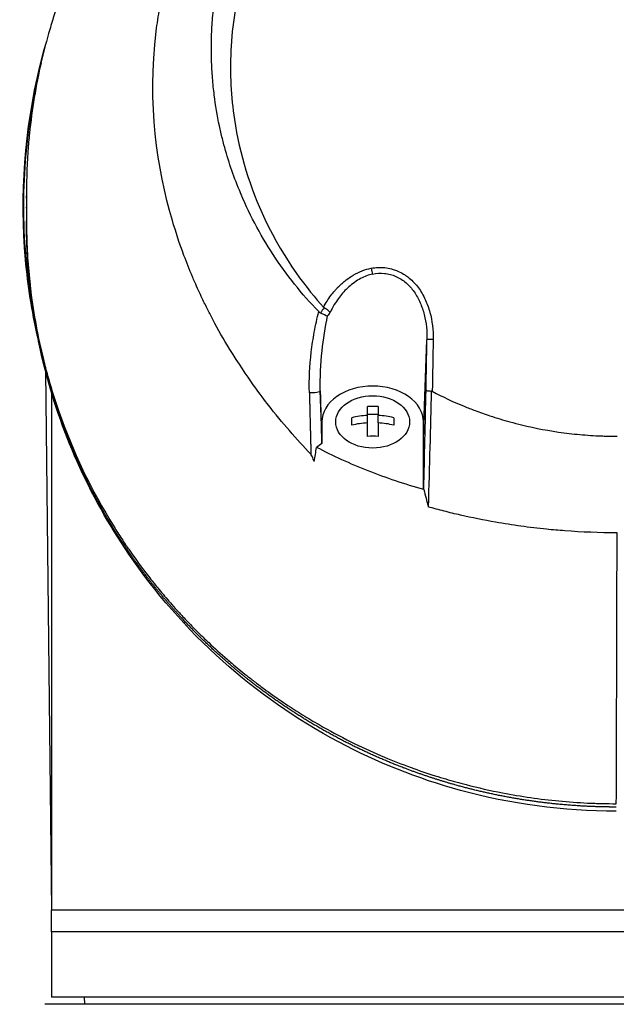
# Model space of a CAD drawing. Header units: millimetres. Extents: x 0 to 4378, y 0 to 2376.
# Tile 252 of 256: x 2173 to 2215, y 1644 to 1712. Entities that reach past the tile are written whole.
import ezdxf

# ---------------------------------------------------------------- set-up
doc = ezdxf.new("R2010")
doc.units = ezdxf.units.MM
doc.header["$LTSCALE"] = 0.2

# ---------------------------------------------------------------- blocks, each defined once
blk = doc.blocks.new('A$C8e57dc05')
for p, q in [((-40.731, 1097.474), (-40.731, 1097.635)), ((-40.731, 1095.924), (-40.731, 1095.926)), ((-40.074, 1088.538), (-40.074, 1088.538)), ((-13.356, 1081.195), (-13.115, 1087.708)), ((-39.421, 1085.545), (-39.006, 1048.4)), ((-39, 1084.124), (-39, 1084.124)), ((-39, 1084.05), (-39, 1048.4)), ((-20.356, 1081.196), (-20.468, 1084.198)), ((-17.211, 1082.491), (-17.211, 1083.101)), ((-17.211, 1082.574), (-16.486, 1082.574)), ((-16.486, 1083.101), (-16.486, 1082.491)), ((-18.298, 1081.819), (-18.298, 1082.332)), ((-17.211, 1081.979), (-17.211, 1082.491)), ((-17.211, 1081.05), (-17.211, 1081.979)), ((-16.486, 1081.979), (-16.486, 1082.491)), ((-16.486, 1081.979), (-16.486, 1081.05)), ((-15.398, 1082.332), (-15.398, 1081.819)), ((-13.356, 1082.044), (-13.356, 1081.195)), ((-13.356, 1077.411), (-13.356, 1082.044)), ((-13.356, 1082.044), (-13.356, 1081.195)), ((-13.356, 1077.411), (-13.356, 1081.195)), ((-20.356, 1080.555), (-20.726, 1080.29)), ((-13.33, 1077.381), (-13.356, 1077.411)), ((-13.027, 1076.187), (-13.027, 1076.188)), ((-39, 1048.4), (-39.006, 1048.4)), ((39, 1048.4), (-39, 1048.4)), ((39, 1048.4), (-39, 1048.4)), ((-39, 1046.9), (-39, 1048.4)), ((39, 1046.9), (-39, 1046.9)), ((39, 1046.9), (-39, 1046.9)), ((-39, 1046.9), (-39, 1042.4)), ((39.467, 1041.9), (-39.467, 1041.9)), ((39, 1042.4), (-39, 1042.4)), ((-36.713, 1041.9), (-36.721, 1042.4))]:
    blk.add_line(p, q)
for centre, major_axis, ratio, start_param, end_param in [((-16.864, 1092.578), (-0.093, 0.491), 0.171988, 1.413102, 2.313926), ((-17.731, 1087.678), (1.063, 3.535), 0.885629, 1.174245, 1.292795), ((-16.572, 1087.337), (-3.863, 0.902), 0.946364, 5.882461, 5.960877), ((-12.615, 1087.698), (-0.5, 0.009), 0.072109, 4.863089, 6.264635), ((-16.89, 1093.362), (4.332, 194.896), 0.020112, 4.630787, 4.66595), ((-16.848, 1080.085), (-4.281, 0), 0.707107, 4.627603, 4.797175), ((-16.848, 1079.316), (-4.505, 0), 0.707107, 4.792943, 5.040089), ((-16.848, 1078.803), (4.505, 0), 0.707107, 1.65135, 1.898497), ((-16.848, 1079.316), (-4.505, 0), 0.707107, 4.384689, 4.631835), ((-16.848, 1078.803), (4.505, 0), 0.707107, 1.243096, 1.490243), ((-16.848, 1078.034), (4.281, 0), 0.707107, 1.486011, 1.655582), ((-249.527, 961.129), (-189.863, -272.948), 0.495892, 2.324686, 2.328383), ((-32.848, 1073.491), (-0.826, -0.564), 0.63566, 5.872724, 6.283191)]:
    blk.add_ellipse(centre, major_axis=major_axis, ratio=ratio, start_param=start_param, end_param=end_param)
blk.add_ellipse((-16.859, 1082.044), major_axis=(2.55, 0), ratio=0.707097)
for points, knots in [([(-21.116, 1079.812), (-21.626, 1080.346), (-22.095, 1080.863), (-23.074, 1081.997), (-23.575, 1082.596), (-24.501, 1083.779), (-25.497, 1085.091), (-27.14, 1087.752), (-27.524, 1088.412), (-27.992, 1089.301), (-28.114, 1089.541), (-28.356, 1090.026), (-28.486, 1090.291), (-28.785, 1090.918), (-28.96, 1091.298), (-29.179, 1091.8), (-29.235, 1091.929), (-29.489, 1092.531), (-29.685, 1093.024), (-30.166, 1094.313), (-30.435, 1095.119), (-31.714, 1099.5), (-32.401, 1103.946), (-31.75, 1109.237), (-31.715, 1109.494), (-31.638, 1110.024), (-31.596, 1110.288), (-31.509, 1110.801), (-31.463, 1111.054), (-31.22, 1112.311), (-30.976, 1113.302), (-30.536, 1114.774), (-30.376, 1115.263), (-29.508, 1117.715), (-28.615, 1119.614), (-27.265, 1121.862), (-26.987, 1122.299), (-24.346, 1126.245), (-21.31, 1129.258), (-15.568, 1133.101), (-13.191, 1134.314), (-9.442, 1135.705), (-8.166, 1136.093), (-5.586, 1136.717), (-4.261, 1136.955), (-2.933, 1137.1)], [0, 0, 0, 0, 0.224226, 0.224226, 0.438481, 0.438481, 0.643813, 0.643813, 0.718212, 0.718212, 0.74576, 0.74576, 0.776284, 0.776284, 0.820204, 0.820204, 0.834927, 0.834927, 0.896521, 0.896521, 0.995652, 0.995652, 1.428405, 1.428405, 1.450296, 1.450296, 1.471663, 1.471663, 1.492327, 1.492327, 1.574835, 1.574835, 1.616316, 1.616316, 1.784634, 1.784634, 1.826029, 1.826029, 2.164003, 2.164003, 2.373598, 2.373598, 2.479923, 2.479923, 2.586935, 2.586935, 2.586935, 2.586935]), ([(-13.381, 1135.946), (-13.998, 1135.734), (-14.607, 1135.509), (-15.869, 1135.008), (-16.518, 1134.73), (-17.882, 1134.106), (-18.593, 1133.754), (-21.136, 1132.406), (-22.859, 1131.309), (-24.878, 1129.812), (-25.292, 1129.493), (-26.628, 1128.419), (-27.511, 1127.642), (-29.245, 1125.982), (-30.089, 1125.094), (-31.29, 1123.713), (-31.686, 1123.235), (-32.465, 1122.252), (-32.847, 1121.745), (-33.595, 1120.703), (-33.96, 1120.166), (-35.055, 1118.474), (-35.73, 1117.299), (-36.656, 1115.489), (-36.956, 1114.864), (-37.531, 1113.578), (-37.806, 1112.918), (-38.327, 1111.564), (-38.572, 1110.869), (-38.912, 1109.816), (-39.021, 1109.459), (-39.344, 1108.356), (-39.539, 1107.607), (-40.087, 1105.227), (-40.357, 1103.584), (-40.566, 1101.537), (-40.6, 1101.135), (-40.668, 1100.196), (-40.695, 1099.658), (-40.722, 1098.766), (-40.728, 1098.44), (-40.73, 1098.006), (-40.731, 1097.943), (-40.731, 1097.804), (-40.731, 1097.732), (-40.731, 1097.407), (-40.73, 1097.212), (-40.73, 1096.859), (-40.73, 1096.763), (-40.731, 1096.477), (-40.731, 1096.331), (-40.731, 1096.022), (-40.731, 1095.87), (-40.73, 1095.617), (-40.729, 1095.516), (-40.727, 1095.326), (-40.725, 1095.245), (-40.722, 1095.048), (-40.719, 1094.941), (-40.714, 1094.743), (-40.711, 1094.653), (-40.665, 1093.298), (-40.562, 1092.033), (-40.293, 1089.965), (-40.163, 1089.16), (-39.86, 1087.591), (-39.689, 1086.825), (-39.401, 1085.694), (-39.302, 1085.327), (-38.987, 1084.226), (-38.756, 1083.495), (-37.548, 1080.034), (-36.282, 1077.363), (-34.603, 1074.666), (-34.516, 1074.529), (-34.342, 1074.256), (-34.254, 1074.12), (-34.076, 1073.85), (-33.986, 1073.715), (-33.824, 1073.474), (-33.751, 1073.367), (-33.302, 1072.716), (-32.907, 1072.174), (-32.383, 1071.49), (-32.266, 1071.339), (-32.046, 1071.059), (-31.942, 1070.929), (-31.733, 1070.669), (-31.627, 1070.539), (-31.383, 1070.244), (-31.245, 1070.08), (-30.972, 1069.76), (-30.838, 1069.605), (-30.548, 1069.276), (-30.393, 1069.104), (-30.163, 1068.853), (-30.091, 1068.775), (-29.914, 1068.585), (-29.808, 1068.473), (-29.578, 1068.232), (-29.453, 1068.102), (-29.144, 1067.787), (-28.959, 1067.602), (-28.573, 1067.222), (-28.372, 1067.028), (-27.754, 1066.444), (-27.329, 1066.059), (-26.789, 1065.591), (-26.686, 1065.502), (-26.417, 1065.274), (-26.251, 1065.135), (-25.903, 1064.849), (-25.722, 1064.703), (-25.343, 1064.403), (-25.145, 1064.248), (-24.745, 1063.943), (-24.544, 1063.793), (-24.145, 1063.5), (-23.948, 1063.358), (-23.359, 1062.942), (-22.962, 1062.672), (-22.177, 1062.158), (-21.79, 1061.913), (-21.026, 1061.449), (-20.65, 1061.229), (-19.559, 1060.613), (-18.828, 1060.229), (-17.418, 1059.543), (-16.743, 1059.236), (-15.452, 1058.692), (-14.839, 1058.451), (-13.67, 1058.025), (-13.119, 1057.836), (-12.315, 1057.581), (-12.069, 1057.505), (-11.358, 1057.294), (-10.889, 1057.164), (-9.588, 1056.827), (-8.749, 1056.638), (-6.621, 1056.228), (-5.325, 1056.041), (-3.358, 1055.853), (-2.7, 1055.806), (-1.711, 1055.759), (-1.378, 1055.748), (-0.715, 1055.732), (-0.388, 1055.729), (-0.057, 1055.729)], [-18.65667, -18.65667, -18.65667, -18.65667, -18.308332, -18.308332, -17.924512, -17.924512, -17.485993, -17.485993, -16.316696, -16.316696, -16.006668, -16.006668, -15.296307, -15.296307, -14.534305, -14.534305, -14.139555, -14.139555, -13.730091, -13.730091, -13.30546, -13.30546, -12.401825, -12.401825, -11.929878, -11.929878, -11.437802, -11.437802, -10.9252, -10.9252, -10.663362, -10.663362, -10.117833, -10.117833, -8.934625, -8.934625, -8.645977, -8.645977, -8.260408, -8.260408, -8.006475, -8.006475, -7.961161, -7.961161, -7.91407, -7.91407, -7.778509, -7.778509, -7.724161, -7.724161, -7.666804, -7.666804, -7.602838, -7.602838, -7.565627, -7.565627, -7.532521, -7.532521, -7.488032, -7.488032, -7.450837, -7.450837, -6.924212, -6.924212, -6.587553, -6.587553, -6.265466, -6.265466, -6.109966, -6.109966, -5.79866, -5.79866, -4.627003, -4.627003, -4.564096, -4.564096, -4.501625, -4.501625, -4.439084, -4.439084, -4.389917, -4.389917, -4.135415, -4.135415, -4.06302, -4.06302, -4.00074, -4.00074, -3.938004, -3.938004, -3.858125, -3.858125, -3.782258, -3.782258, -3.697501, -3.697501, -3.658476, -3.658476, -3.601749, -3.601749, -3.53559, -3.53559, -3.439968, -3.439968, -3.337887, -3.337887, -3.131131, -3.131131, -3.082568, -3.082568, -3.005474, -3.005474, -2.922888, -2.922888, -2.834293, -2.834293, -2.74619, -2.74619, -2.661641, -2.661641, -2.496608, -2.496608, -2.34096, -2.34096, -2.194458, -2.194458, -1.921626, -1.921626, -1.681164, -1.681164, -1.470918, -1.470918, -1.287493, -1.287493, -1.207074, -1.207074, -1.056347, -1.056347, -0.792008, -0.792008, -0.395398, -0.395398, -0.197631, -0.197631, -0.099394, -0.099394, 0, 0, 0, 0]), ([(-20.581, 1089.645), (-21.167, 1090.251), (-21.725, 1090.888), (-22.772, 1092.202), (-23.264, 1092.883), (-24.638, 1094.987), (-25.419, 1096.471), (-26.472, 1099.035), (-26.828, 1100.085), (-27.191, 1101.44), (-27.262, 1101.729), (-27.361, 1102.157), (-27.394, 1102.304), (-27.576, 1103.158), (-27.694, 1103.869), (-27.831, 1104.957), (-27.872, 1105.345), (-27.936, 1106.156), (-27.959, 1106.572), (-27.985, 1107.417), (-27.987, 1107.849), (-27.97, 1108.718), (-27.95, 1109.153), (-27.889, 1110.016), (-27.847, 1110.446), (-27.58, 1112.62), (-27.185, 1114.328), (-26.486, 1116.38), (-26.342, 1116.772), (-25.869, 1117.968), (-25.508, 1118.761), (-24.707, 1120.313), (-24.265, 1121.073), (-23.549, 1122.175), (-23.304, 1122.532), (-22.797, 1123.235), (-22.535, 1123.579), (-21.999, 1124.251), (-21.72, 1124.584), (-21.147, 1125.236), (-20.844, 1125.562), (-20.405, 1126.016), (-20.262, 1126.16), (-17.851, 1128.539), (-15.19, 1130.383), (-11.896, 1131.921), (-11.527, 1132.084), (-10.501, 1132.512), (-9.837, 1132.76), (-8.16, 1133.319), (-7.133, 1133.6), (-5.569, 1133.936), (-5.045, 1134.034), (-3.992, 1134.2), (-3.464, 1134.269), (-2.933, 1134.323)], [0.00002, 0.00002, 0.00002, 0.00002, 0.259158, 0.259158, 0.518708, 0.518708, 1.038075, 1.038075, 1.384705, 1.384705, 1.477831, 1.477831, 1.526561, 1.526561, 1.759973, 1.759973, 1.890971, 1.890971, 2.029156, 2.029156, 2.171186, 2.171186, 2.316283, 2.316283, 2.460898, 2.460898, 3.049329, 3.049329, 3.189055, 3.189055, 3.478614, 3.478614, 3.769885, 3.769885, 3.913253, 3.913253, 4.056001, 4.056001, 4.19686, 4.19686, 4.341119, 4.341119, 4.411312, 4.411312, 5.498875, 5.498875, 5.634552, 5.634552, 5.872375, 5.872375, 6.229939, 6.229939, 6.408513, 6.408513, 6.587137, 6.587137, 6.587137, 6.587137]), ([(0.009, 1131.902), (-1.128, 1131.902), (-2.276, 1131.815), (-4.534, 1131.514), (-5.688, 1131.288), (-8.127, 1130.653), (-9.404, 1130.222), (-13.452, 1128.524), (-16.034, 1126.905), (-20.77, 1122.677), (-22.793, 1120.017), (-25.516, 1114.411), (-26.47, 1111.241), (-26.709, 1106.047), (-26.63, 1104.458), (-26.035, 1100.518), (-25.328, 1098.21), (-22.925, 1093.137), (-21.315, 1091.14), (-20.252, 1089.948)], [-3.557548, -3.557548, -3.557548, -3.557548, -3.349945, -3.349945, -3.131371, -3.131371, -2.88131, -2.88131, -2.314192, -2.314192, -1.681115, -1.681115, -1.111984, -1.111984, -0.864569, -0.864569, -0.492008, -0.492008, -0.000015, -0.000015, -0.000015, -0.000015]), ([(-39.968, 1087.935), (-40.359, 1089.681), (-40.637, 1091.452), (-41.2, 1097.656), (-40.86, 1102.214), (-39.693, 1107.037), (-39.563, 1107.533), (-39.424, 1108.027)], [4.801665, 4.801665, 4.801665, 4.801665, 5.335251, 5.335251, 6.67054, 6.67054, 6.824108, 6.824108, 6.824108, 6.824108]), ([(-39.729, 1106.783), (-40.063, 1105.44), (-40.33, 1104.076), (-40.526, 1102.711), (-40.861, 1100.369), (-40.993, 1098.017), (-40.921, 1095.654), (-40.852, 1093.373), (-40.587, 1091.088), (-40.135, 1088.839)], [-0.6051271, -0.6051271, -0.6051271, -0.6051271, -0.5678559, -0.5678559, -0.5678559, -0.503945, -0.503945, -0.503945, -0.4422786, -0.4422786, -0.4422786, -0.4422786]), ([(-40.731, 1096.77), (-40.731, 1096.777), (-40.731, 1096.785), (-40.731, 1096.793), (-40.731, 1096.812), (-40.731, 1096.831), (-40.731, 1096.851)], [0.48686638, 0.48686638, 0.48686638, 0.48686638, 0.499983, 0.499983, 0.499983, 0.533528, 0.533528, 0.533528, 0.533528]), ([(-40.725, 1095.055), (-40.727, 1095.2), (-40.729, 1095.345), (-40.731, 1095.635), (-40.731, 1095.78), (-40.731, 1095.924)], [0.000007, 0.000007, 0.000007, 0.000007, 0.4987592, 0.4987592, 1, 1, 1, 1]), ([(-33.674, 1072.927), (-36.481, 1077.032), (-38.41, 1081.48), (-40.276, 1088.967), (-40.671, 1092.011), (-40.725, 1095.046)], [0.000003, 0.000003, 0.000003, 0.000003, 1.913117, 1.913117, 3.184666, 3.184666, 3.184666, 3.184666]), ([(-16.962, 1092.639), (-16.637, 1092.701), (-16.312, 1092.709), (-16.031, 1092.679), (-15.858, 1092.661), (-15.7, 1092.629), (-15.571, 1092.595), (-15.527, 1092.583), (-15.486, 1092.572), (-15.449, 1092.56), (-15.344, 1092.528), (-15.237, 1092.489), (-15.133, 1092.445), (-14.987, 1092.382), (-14.846, 1092.308), (-14.722, 1092.232), (-14.658, 1092.194), (-14.599, 1092.154), (-14.545, 1092.117), (-14.475, 1092.067), (-14.406, 1092.015), (-14.341, 1091.961), (-14.095, 1091.76), (-13.883, 1091.529), (-13.702, 1091.283), (-13.608, 1091.156), (-13.524, 1091.027), (-13.449, 1090.898), (-13.37, 1090.763), (-13.297, 1090.622), (-13.23, 1090.476), (-13.102, 1090.198), (-12.994, 1089.898), (-12.912, 1089.592), (-12.752, 1089), (-12.679, 1088.377), (-12.69, 1087.735)], [0, 0, 0, 0, 0.068487, 0.068487, 0.068487, 0.110613, 0.110613, 0.110613, 0.125, 0.125, 0.125, 0.165111, 0.165111, 0.165111, 0.221432, 0.221432, 0.221432, 0.25, 0.25, 0.25, 0.287562, 0.287562, 0.287562, 0.427692, 0.427692, 0.427692, 0.5, 0.5, 0.5, 0.5757, 0.5757, 0.5757, 0.720411, 0.720411, 0.720411, 1, 1, 1, 1]), ([(-20.252, 1089.948), (-20.095, 1090.238), (-19.924, 1090.505), (-19.74, 1090.75), (-19.648, 1090.872), (-19.554, 1090.989), (-19.456, 1091.101), (-19.408, 1091.157), (-19.358, 1091.211), (-19.308, 1091.264), (-19.258, 1091.317), (-19.233, 1091.344), (-19.156, 1091.419), (-19.086, 1091.488), (-19.015, 1091.555), (-18.943, 1091.618), (-18.859, 1091.692), (-18.773, 1091.763), (-18.687, 1091.829), (-18.528, 1091.952), (-18.407, 1092.038), (-18.201, 1092.16), (-17.789, 1092.404), (-17.373, 1092.561), (-16.962, 1092.639)], [0, 0, 0, 0, 0.25, 0.25, 0.25, 0.375, 0.375, 0.375, 0.4375, 0.4375, 0.4375, 0.5, 0.5, 0.5, 0.557564, 0.557564, 0.557564, 0.625, 0.625, 0.625, 0.75, 0.75, 0.75, 1, 1, 1, 1]), ([(-16.863, 1092.234), (-17.135, 1092.175), (-17.413, 1092.073), (-17.689, 1091.926), (-17.966, 1091.778), (-18.263, 1091.566), (-18.508, 1091.345), (-18.539, 1091.317), (-18.572, 1091.287), (-18.604, 1091.256), (-18.823, 1091.048), (-19.05, 1090.785), (-19.215, 1090.56), (-19.405, 1090.303), (-19.607, 1089.983), (-19.796, 1089.594)], [0, 0, 0, 0, 0.25, 0.25, 0.25, 0.5, 0.5, 0.5, 0.532422, 0.532422, 0.532422, 0.75, 0.75, 0.75, 1, 1, 1, 1]), ([(-16.863, 1092.234), (-16.591, 1092.292), (-16.317, 1092.309), (-15.91, 1092.269), (-15.773, 1092.244), (-15.508, 1092.174), (-15.38, 1092.129), (-15.13, 1092.019), (-15.009, 1091.954), (-14.776, 1091.806), (-14.663, 1091.722), (-14.347, 1091.452), (-14.162, 1091.242), (-13.836, 1090.775), (-13.7, 1090.525), (-13.471, 1089.998), (-13.378, 1089.72), (-13.165, 1088.876), (-13.104, 1088.298), (-13.115, 1087.708)], [0, 0, 0, 0, 0.125, 0.125, 0.1875, 0.1875, 0.25, 0.25, 0.3125, 0.3125, 0.375, 0.375, 0.5, 0.5, 0.625, 0.625, 0.75, 0.75, 1, 1, 1, 1]), ([(-21.224, 1084.054), (-21.248, 1084.998), (-21.199, 1085.909), (-21.062, 1087.091), (-21.031, 1087.323), (-20.964, 1087.78), (-20.932, 1087.976), (-20.797, 1088.722), (-20.695, 1089.194), (-20.581, 1089.645)], [0, 0, 0, 0, 0.5, 0.5, 0.625, 0.625, 0.75, 0.75, 0.9999843, 0.9999843, 0.9999843, 0.9999843]), ([(-20.581, 1089.645), (-20.563, 1089.625), (-20.542, 1089.608), (-20.498, 1089.577), (-20.475, 1089.563), (-20.449, 1089.553)], [-0.0164291, -0.0164291, -0.0164291, -0.0164291, -0.00823051, -0.00823051, -0.00000316, -0.00000316, -0.00000316, -0.00000316]), ([(-20.468, 1084.198), (-20.491, 1085.118), (-20.447, 1086.03), (-20.351, 1086.933), (-20.265, 1087.751), (-20.136, 1088.557), (-19.966, 1089.35)], [0, 0, 0, 0, 0.524755, 0.524755, 0.524755, 1, 1, 1, 1]), ([(-20.449, 1089.553), (-20.28, 1089.48), (-20.066, 1089.388), (-19.979, 1089.355), (-19.974, 1089.353), (-19.97, 1089.352), (-19.966, 1089.35)], [0.0000019, 0.0000019, 0.0000019, 0.0000019, 0.9489065, 0.9489065, 0.9489065, 1, 1, 1, 1]), ([(-20.207, 1089.911), (-20.215, 1089.917), (-20.223, 1089.922), (-20.239, 1089.934), (-20.246, 1089.941), (-20.252, 1089.948)], [0.000074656, 0.000074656, 0.000074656, 0.000074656, 0.002992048, 0.002992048, 0.005998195, 0.005998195, 0.005998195, 0.005998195]), ([(-19.796, 1089.594), (-19.797, 1089.593), (-19.797, 1089.594), (-19.797, 1089.594), (-19.797, 1089.594), (-19.798, 1089.598), (-19.813, 1089.617), (-19.879, 1089.679), (-19.917, 1089.71), (-19.998, 1089.77), (-20.039, 1089.799), (-20.122, 1089.858), (-20.165, 1089.886), (-20.207, 1089.911)], [0.000118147, 0.000118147, 0.000118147, 0.000118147, 0.000172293, 0.000172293, 0.000241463, 0.000241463, 0.001890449, 0.001890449, 0.00330171, 0.00330171, 0.004523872, 0.004523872, 0.005682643, 0.005682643, 0.005682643, 0.005682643]), ([(-20.468, 1084.198), (-20.471, 1084.155), (-20.553, 1084.096), (-20.72, 1084.063), (-20.888, 1084.031), (-21.099, 1084.034), (-21.224, 1084.054)], [0, 0, 0, 0, 0.497498, 0.497498, 0.497498, 1, 1, 1, 1]), ([(-13.356, 1082.044), (-13.356, 1082.697), (-13.733, 1083.336), (-15.033, 1084.254), (-15.938, 1084.519), (-17.775, 1084.519), (-18.68, 1084.254), (-19.98, 1083.336), (-20.356, 1082.697), (-20.356, 1081.548), (-20.356, 1081.052), (-20.356, 1080.555)], [0, 0, 0, 0, 0.210107, 0.210107, 0.420214, 0.420214, 0.630321, 0.630321, 0.840428, 0.840428, 1, 1, 1, 1]), ([(-13.176, 1084.227), (-13.176, 1084.227), (-13.176, 1084.227), (-13.175, 1084.219), (-13.165, 1084.213), (-13.131, 1084.203), (-13.106, 1084.198), (-13.066, 1084.194), (-13.057, 1084.193), (-13.016, 1084.189), (-12.979, 1084.184), (-12.901, 1084.176), (-12.859, 1084.172), (-12.816, 1084.17)], [-0.00030662, -0.00030662, -0.00030662, -0.00030662, 0, 0, 0.01532058, 0.01532058, 0.03142731, 0.03142731, 0.03552574, 0.03552574, 0.04971247, 0.04971247, 0.06328028, 0.06328028, 0.06328028, 0.06328028]), ([(-12.75, 1084.153), (-12.76, 1084.158), (-12.771, 1084.162), (-12.793, 1084.168), (-12.804, 1084.17), (-12.816, 1084.17)], [-0.00715982, -0.00715982, -0.00715982, -0.00715982, -0.003611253, -0.003611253, -0.000066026, -0.000066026, -0.000066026, -0.000066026]), ([(-12.75, 1084.153), (-12.036, 1083.774), (-11.304, 1083.432), (-10.302, 1083.021), (-10.046, 1082.921), (-9.46, 1082.701), (-9.12, 1082.581), (-8.317, 1082.315), (-7.855, 1082.176), (-7.126, 1081.976), (-6.855, 1081.905), (-5.626, 1081.607), (-4.656, 1081.427), (-3.187, 1081.233), (-2.695, 1081.182), (-1.957, 1081.124), (-1.708, 1081.108), (-1.335, 1081.089), (-1.211, 1081.083), (-0.968, 1081.074), (-0.841, 1081.07), (-0.476, 1081.06), (-0.235, 1081.057), (0.004, 1081.057)], [0.000005, 0.000005, 0.000005, 0.000005, 0.245288, 0.245288, 0.32758, 0.32758, 0.439471, 0.439471, 0.588452, 0.588452, 0.672216, 0.672216, 0.969709, 0.969709, 1.119078, 1.119078, 1.193047, 1.193047, 1.22978, 1.22978, 1.265, 1.265, 1.331927, 1.331927, 1.331927, 1.331927]), ([(-20.894, 1079.318), (-20.929, 1079.419), (-20.97, 1079.536), (-21.035, 1079.682), (-21.065, 1079.743), (-21.102, 1079.794), (-21.109, 1079.802), (-21.116, 1079.812)], [-0.05209089, -0.05209089, -0.05209089, -0.05209089, -0.01888658, -0.01888658, -0.00311949, -0.00311949, 0, 0, 0, 0]), ([(-13.33, 1077.381), (-14.644, 1077.753), (-15.923, 1078.182), (-18.402, 1079.156), (-19.593, 1079.698), (-20.726, 1080.29)], [0.000001, 0.000001, 0.000001, 0.000001, 0.4247069, 0.4247069, 0.8513165, 0.8513165, 0.8513165, 0.8513165]), ([(-0.005, 1074.401), (-1.223, 1074.401), (-2.426, 1074.448), (-4.026, 1074.568), (-4.447, 1074.605), (-5.459, 1074.707), (-6.049, 1074.778), (-7.219, 1074.939), (-7.801, 1075.03), (-9.193, 1075.274), (-10.002, 1075.437), (-11.185, 1075.707), (-11.563, 1075.799), (-12.303, 1075.988), (-12.667, 1076.086), (-13.027, 1076.187)], [0, 0, 0, 0, 0.36531, 0.36531, 0.496252, 0.496252, 0.680576, 0.680576, 0.864613, 0.864613, 1.12402, 1.12402, 1.248089, 1.248089, 1.369227, 1.369227, 1.369227, 1.369227]), ([(-0.057, 1055.205), (-3.698, 1055.206), (-7.392, 1055.714), (-13.778, 1057.458), (-16.611, 1058.603), (-22.167, 1061.553), (-24.857, 1063.462), (-29.726, 1067.812), (-31.887, 1070.313), (-33.674, 1072.927)], [0, 0, 0, 0, 1.092287, 1.092287, 2.049133, 2.049133, 3.165441, 3.165441, 4.382582, 4.382582, 4.382582, 4.382582])]:
    blk.add_open_spline(points, degree=3, knots=knots)
for points, weights, knots in [([(-33.748, 1073.183), (-34.105, 1073.705), (-34.789, 1074.759), (-36.669, 1077.975), (-38.371, 1081.869), (-39.681, 1086.429), (-40.348, 1089.88), (-40.618, 1092.477), (-40.703, 1094.195), (-40.72, 1094.77), (-40.725, 1095.055)], [0.999998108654, 0.999998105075, 0.999998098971, 0.999998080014, 0.999998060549, 0.999998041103, 0.999998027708, 0.999998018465, 0.999998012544, 0.999998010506, 0.999998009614], [0, 0, 0, 0, 0.0767447, 0.1535458, 0.461084, 0.6161941, 0.7713836, 0.9235868, 0.9620932, 1, 1, 1, 1]), ([(-21.224, 1084.054), (-21.203, 1083.257), (-21.183, 1082.463), (-21.147, 1081.051), (-21.132, 1080.431), (-21.116, 1079.812)], [1.00000384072, 1.0000038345, 1.00000382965, 1.00000382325, 1.00000382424, 1.00000381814], [0, 0, 0, 0, 0.5599538, 0.5599538, 0.9999968, 0.9999968, 0.9999968, 0.9999968]), ([(-0.057, 1055.498), (-0.337, 1055.498), (-0.772, 1055.502), (-1.489, 1055.521), (-2.383, 1055.558), (-3.683, 1055.648), (-5.81, 1055.874), (-8.005, 1056.245), (-10.146, 1056.741), (-11.722, 1057.173), (-13.452, 1057.722), (-15.634, 1058.528), (-17.759, 1059.476), (-20.075, 1060.674), (-22.276, 1061.98), (-24.265, 1063.367), (-25.573, 1064.384), (-26.511, 1065.153), (-27.433, 1065.954), (-28.484, 1066.936), (-29.416, 1067.867), (-30.154, 1068.651), (-30.869, 1069.448), (-31.594, 1070.303), (-32.345, 1071.249), (-33.066, 1072.208), (-33.503, 1072.824), (-33.748, 1073.183)], [0.999997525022, 0.999997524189, 0.999997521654, 0.99999751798, 0.999997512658, 0.999997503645, 0.999997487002, 0.999997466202, 0.999997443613, 0.999997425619, 0.999997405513, 0.999997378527, 0.999997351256, 0.999997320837, 0.999997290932, 0.999997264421, 0.999997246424, 0.999997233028, 0.999997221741, 0.999997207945, 0.999997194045, 0.99999718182, 0.999997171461, 0.999997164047, 0.99999715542, 0.99999714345, 0.999997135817, 0.999997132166], [0, 0, 0, 0, 0.018958, 0.029272, 0.048196, 0.079169, 0.117037, 0.192828, 0.230763, 0.268726, 0.306728, 0.358604, 0.434813, 0.476456, 0.552898, 0.629475, 0.666083, 0.685252, 0.72711, 0.765543, 0.804005, 0.83721, 0.856421, 0.894878, 0.933434, 0.961485, 1, 1, 1, 1])]:
    blk.add_rational_spline(points, weights, degree=3, knots=knots)
for points in [[(-40.725, 1095.055), (-40.725, 1095.052), (-40.725, 1095.049), (-40.725, 1095.046)], [(-13.176, 1084.227), (-13.155, 1085.388), (-13.135, 1086.548), (-13.115, 1087.708)], [(-12.69, 1087.735), (-12.71, 1086.524), (-12.73, 1085.344), (-12.75, 1084.153)], [(-20.468, 1084.198), (-20.438, 1082.972), (-20.408, 1081.754), (-20.377, 1080.54)], [(-12.816, 1084.17), (-12.882, 1081.668), (-12.952, 1079.007), (-13.027, 1076.187)], [(-13.33, 1077.381), (-13.23, 1076.983), (-13.129, 1076.586), (-13.027, 1076.187)], [(-0.057, 1055.729), (-0.033, 1061.925), (-0.015, 1068.149), (-0.005, 1074.401)]]:
    blk.add_open_spline(points, degree=3)

msp = doc.modelspace()

# ---------------------------------------------------------------- block references
msp.add_blockref('A$C8e57dc05', (2214.674, 602.257))

doc.saveas('drawing.dxf')
